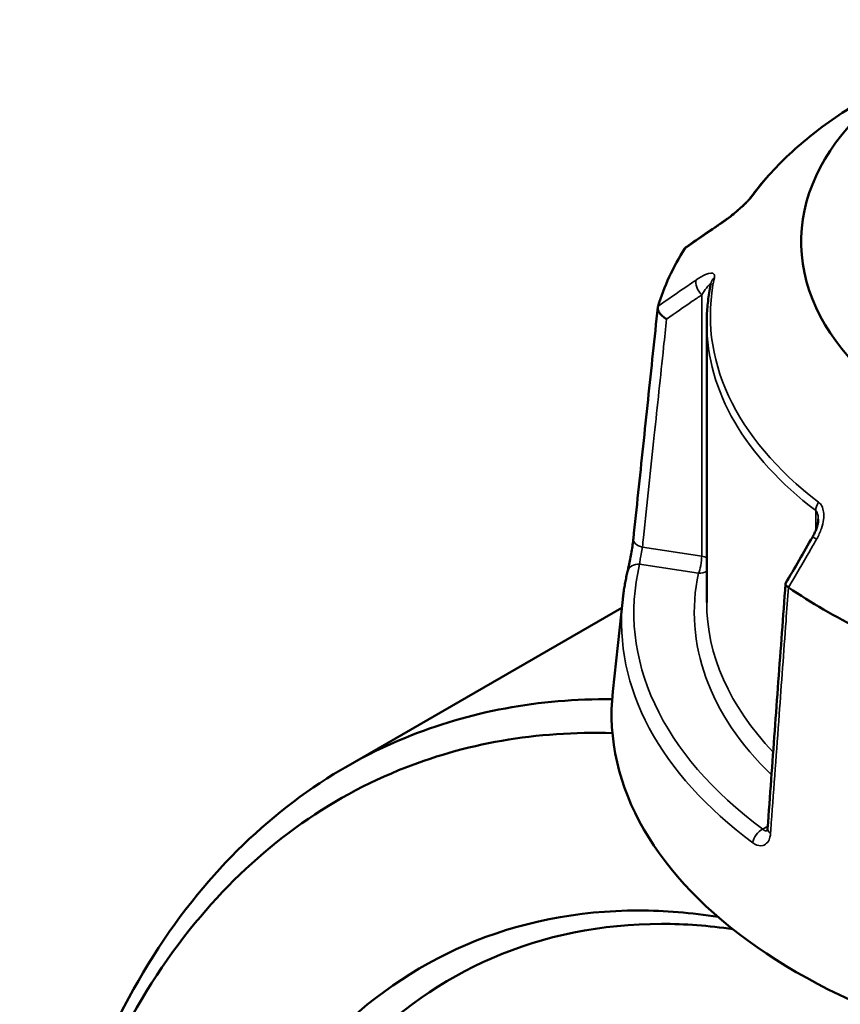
# Model space of a CAD drawing. Header units: millimetres. Extents: x 0 to 926, y 0 to 980.
# Tile 16 of 18: x 643 to 710, y 842 to 921. Entities that reach past the tile are written whole.
import ezdxf

# ---------------------------------------------------------------- set-up
doc = ezdxf.new("R2010")
doc.units = ezdxf.units.MM
doc.layers.add('Visible (ANSI)', color=7, linetype='Continuous', lineweight=50)
doc.layers.add('Visible Narrow (ANSI)', color=7, linetype='Continuous', lineweight=35)

msp = doc.modelspace()

# ---------------------------------------------------------------- linework, layer by layer
at = {"layer": 'Visible (ANSI)'}
for p, q in [((698.768, 896.976), (698.768, 874.494)), ((692.01, 874.725), (691.216, 867.334)), ((691.939, 874.065), (669.721, 861.237))]:
    msp.add_line(p, q, dxfattribs=at)
for centre, major_axis, ratio, start_param, end_param in [((742.118, 903.52), (-35.749, 0), 0.57735, 5.235194, 8.533155), ((11646.808, -9720.547), (-14681.182, 6105.926), 0.781167, 5.814792, 5.815074), ((742.118, 893.518), (-47.999, 0), 0.57735, 5.934582, 6.10819), ((8691.346, -3769.783), (-8000.893, -13857.955), 0.577385, 4.710226, 4.710498), ((742.118, 893.518), (-47.999, 0), 0.57735, 0.698594, 0.872202), ((742.118, 865.512), (51, 0), 0.57735, 3.079689, 6.091704)]:
    msp.add_ellipse(centre, major_axis=major_axis, ratio=ratio, start_param=start_param, end_param=end_param, dxfattribs=at)
for points, knots in [([(711.672, 915.131), (710.883, 914.676), (710.123, 914.202), (708.667, 913.22), (707.97, 912.712), (706.644, 911.665), (706.015, 911.125), (704.827, 910.017), (704.269, 909.448), (703.228, 908.285), (702.745, 907.69), (702.301, 907.083)], [3.1415927, 3.1415927, 3.1415927, 3.1415927, 3.2187165, 3.2187165, 3.2958403, 3.2958403, 3.3729641, 3.3729641, 3.4500879, 3.4500879, 3.5272117, 3.5272117, 3.5272117, 3.5272117]), ([(702.301, 907.083), (702.283, 907.058), (702.258, 907.026), (702.189, 906.943), (702.143, 906.889), (702.023, 906.759), (701.946, 906.679), (701.757, 906.491), (701.641, 906.381), (701.365, 906.13), (701.202, 905.99), (700.881, 905.725), (700.722, 905.6), (700.435, 905.384), (700.305, 905.291), (700.182, 905.206)], [0, 0, 0, 0, 0.0244874, 0.0244874, 0.055663, 0.055663, 0.0953684, 0.0953684, 0.1476219, 0.1476219, 0.2167051, 0.2167051, 0.2857883, 0.2857883, 0.345416, 0.345416, 0.345416, 0.345416]), ([(699.115, 900.206), (699.069, 899.993), (699.027, 899.778), (698.953, 899.349), (698.921, 899.134), (698.866, 898.703), (698.842, 898.488), (698.805, 898.056), (698.792, 897.84), (698.773, 897.408), (698.768, 897.192), (698.768, 896.976)], [3.8031711, 3.8031711, 3.8031711, 3.8031711, 3.8279351, 3.8279351, 3.852699, 3.852699, 3.8774629, 3.8774629, 3.9022269, 3.9022269, 3.9269908, 3.9269908, 3.9269908, 3.9269908]), ([(692.866, 879.614), (692.997, 880.857), (693.128, 882.099), (693.39, 884.585), (693.522, 885.828), (693.784, 888.314), (693.915, 889.557), (694.178, 892.043), (694.309, 893.286), (694.571, 895.771), (694.703, 897.014), (694.834, 898.257)], [1.204615, 1.204615, 1.204615, 1.204615, 1.67053, 1.67053, 2.136446, 2.136446, 2.602361, 2.602361, 3.068276, 3.068276, 3.534191, 3.534191, 3.534191, 3.534191]), ([(695.539, 897.308), (695.538, 897.309), (695.537, 897.31), (695.421, 897.374), (695.313, 897.449), (695.123, 897.617), (695.041, 897.707), (694.914, 897.895), (694.87, 897.99), (694.826, 898.171), (694.826, 898.254), (694.848, 898.328)], [-0.1537126, -0.1537126, -0.1537126, -0.1537126, -0.1532374, -0.1532374, -0.1140917, -0.1140917, -0.0754562, -0.0754562, -0.036958, -0.036958, 0, 0, 0, 0]), ([(707.743, 881.188), (707.743, 881.114), (707.737, 881.031), (707.711, 880.853), (707.692, 880.758), (707.641, 880.564), (707.609, 880.465), (707.535, 880.266), (707.493, 880.165), (707.399, 879.967), (707.347, 879.869), (707.292, 879.772)], [0.1380118, 0.1380118, 0.1380118, 0.1380118, 0.1794926, 0.1794926, 0.2209734, 0.2209734, 0.2624542, 0.2624542, 0.303935, 0.303935, 0.3454158, 0.3454158, 0.3454158, 0.3454158]), ([(692.402, 876.988), (692.425, 877.085), (692.452, 877.206), (692.514, 877.494), (692.549, 877.664), (692.621, 878.028), (692.657, 878.222), (692.725, 878.61), (692.757, 878.804), (692.812, 879.172), (692.835, 879.346), (692.858, 879.54), (692.862, 879.577), (692.866, 879.614)], [0, 0, 0, 0, 0.0559614, 0.0559614, 0.1169179, 0.1169179, 0.1785785, 0.1785785, 0.2397459, 0.2397459, 0.2998994, 0.2998994, 0.3148135, 0.3148135, 0.3148135, 0.3148135]), ([(692.01, 874.725), (692.026, 874.877), (692.044, 875.028), (692.085, 875.331), (692.107, 875.482), (692.155, 875.784), (692.181, 875.935), (692.237, 876.237), (692.268, 876.387), (692.332, 876.688), (692.366, 876.838), (692.402, 876.988)], [2.41809785, 2.41809785, 2.41809785, 2.41809785, 2.43322079, 2.43322079, 2.44834374, 2.44834374, 2.46346668, 2.46346668, 2.47858963, 2.47858963, 2.49371257, 2.49371257, 2.49371257, 2.49371257]), ([(705.105, 875.979), (705.01, 874.666), (704.914, 873.354), (704.723, 870.729), (704.627, 869.417), (704.436, 866.792), (704.34, 865.479), (704.149, 862.854), (704.053, 861.542), (703.862, 858.917), (703.767, 857.605), (703.671, 856.292)], [0.578743, 0.578743, 0.578743, 0.578743, 1.042455, 1.042455, 1.506168, 1.506168, 1.96988, 1.96988, 2.433592, 2.433592, 2.897305, 2.897305, 2.897305, 2.897305]), ([(705.347, 875.706), (705.267, 875.756), (705.206, 875.806), (705.122, 875.9), (705.102, 875.943), (705.106, 875.992), (705.11, 876.004), (705.116, 876.015)], [-0.15359492, -0.15359492, -0.15359492, -0.15359492, -0.11655078, -0.11655078, -0.07796289, -0.07796289, -0.06473026, -0.06473026, -0.06473026, -0.06473026]), ([(691.161, 866.702), (685.282, 866.758), (679.668, 865.717), (668.129, 860.968), (662.456, 856.684), (652.759, 844.8), (648.915, 836.953), (644.507, 820.464), (643.49, 812.198), (643.491, 803.485)], [0.435024, 0.435024, 0.435024, 0.435024, 0.69926, 0.69926, 1.027209, 1.027209, 1.382299, 1.382299, 1.676002, 1.676002, 1.676002, 1.676002]), ([(699.514, 691.65), (696.149, 693.949), (692.832, 696.544), (686.368, 702.27), (683.221, 705.4), (675.764, 713.684), (671.591, 719.103), (665.528, 728.301), (663.405, 731.836), (659.44, 739.104), (657.597, 742.837), (653.924, 751.111), (652.153, 755.679), (649.082, 764.9), (647.782, 769.554), (645.68, 778.842), (644.879, 783.476), (643.796, 792.619), (643.513, 797.129), (643.492, 801.524), (643.45, 810.315), (644.463, 818.648), (648.865, 834.976), (652.646, 842.642), (662.162, 854.244), (667.723, 858.419), (679.291, 863.151), (685.103, 864.155), (691.189, 863.97)], [-3.05978, -3.05978, -3.05978, -3.05978, -2.910774, -2.910774, -2.761767, -2.761767, -2.543798, -2.543798, -2.41558, -2.41558, -2.287363, -2.287363, -2.136519, -2.136519, -1.985675, -1.985675, -1.834831, -1.834831, -1.683987, -1.683987, -1.683987, -1.382299, -1.382299, -1.027209, -1.027209, -0.69926, -0.69926, -0.420959, -0.420959, -0.420959, -0.420959]), ([(703.671, 856.292), (703.668, 856.245), (703.662, 856.203), (703.648, 856.137), (703.64, 856.111), (703.627, 856.079), (703.623, 856.072), (703.623, 856.072)], [0, 0, 0, 0, 0.03145843, 0.03145843, 0.06291686, 0.06291686, 0.09307924, 0.09307924, 0.09307924, 0.09307924]), ([(699.685, 849.178), (697.526, 849.517), (695.395, 849.689), (688.371, 849.698), (683.668, 848.759), (675.263, 845.141), (671.524, 842.544), (666.36, 837.236), (664.615, 835.014), (661.501, 830.105), (660.132, 827.42), (657.8, 821.646), (656.837, 818.558), (655.341, 812.05), (654.807, 808.63), (654.493, 805.083), (653.866, 797.989), (654.125, 790.384), (656.658, 773.011), (659.395, 763.158), (666.803, 745.182), (671.261, 736.987), (682.093, 721.429), (688.617, 714.249), (699.026, 705.661), (702.614, 703.154), (706.237, 701.062)], [-2.813318, -2.813318, -2.813318, -2.813318, -2.699507, -2.699507, -2.430732, -2.430732, -2.17426, -2.17426, -2.023394, -2.023394, -1.872528, -1.872528, -1.721662, -1.721662, -1.570796, -1.570796, -1.570796, -1.269064, -1.269064, -0.896544, -0.896544, -0.559538, -0.559538, -0.18747, -0.18747, 0, 0, 0, 0]), ([(707.803, 703.589), (704.277, 705.624), (700.788, 708.062), (690.659, 716.412), (684.309, 723.392), (673.755, 738.523), (669.407, 746.496), (662.169, 763.999), (659.486, 773.601), (656.985, 790.547), (656.717, 797.972), (657.314, 804.904), (657.612, 808.37), (658.126, 811.713), (659.572, 818.077), (660.504, 821.099), (662.768, 826.75), (664.098, 829.38), (667.128, 834.19), (668.827, 836.369), (673.86, 841.574), (677.508, 844.125), (685.714, 847.684), (690.307, 848.612), (697.013, 848.614), (698.931, 848.474), (700.873, 848.194)], [0, 0, 0, 0, 0.18747, 0.18747, 0.559538, 0.559538, 0.896544, 0.896544, 1.269064, 1.269064, 1.570796, 1.570796, 1.570796, 1.721662, 1.721662, 1.872528, 1.872528, 2.023394, 2.023394, 2.17426, 2.17426, 2.430732, 2.430732, 2.699507, 2.699507, 2.804424, 2.804424, 2.804424, 2.804424])]:
    msp.add_open_spline(points, degree=3, knots=knots, dxfattribs=at)
for points in [[(697.015, 902.998), (697.012, 902.993), (697.009, 902.989), (697.006, 902.984)], [(697.015, 902.998), (697.041, 903.037), (697.076, 903.072), (697.117, 903.1)], [(694.852, 898.343), (694.851, 898.338), (694.849, 898.333), (694.848, 898.328)], [(705.347, 875.706), (705.352, 875.703), (705.358, 875.699), (705.363, 875.695)]]:
    msp.add_open_spline(points, degree=3, dxfattribs=at)
at = {"layer": 'Visible Narrow (ANSI)'}
for p, q in [((698.367, 899.251), (698.367, 878.214)), ((707.54, 881.881), (707.54, 880.282)), ((698.367, 878.214), (693.601, 878.951)), ((693.374, 877.572), (698.108, 876.84)), ((703.684, 856.468), (703.277, 856.233))]:
    msp.add_line(p, q, dxfattribs=at)
for centre, major_axis, ratio, start_param, end_param in [((742.118, 897.553), (43.057, 0), 0.57735, 2.356194, 2.741814), ((703.108, 906.492), (-0.807, 0.591), 0.752113, 6.000963, 6.283185), ((700.748, 904.382), (-0.566, 0.824), 0.557115, 0, 0.25272), ((698.626, 899.809), (-0.566, 0.824), 0.557115, 0.384237, 1.889275), ((742.118, 897.553), (-43.057, 0), 0.57735, 6.159366, 6.930604), ((700.093, 899.996), (-0.978, 0.211), 0.810246, 5.670703, 6.283185), ((742.118, 896.976), (-43.35, 0), 0.57735, 0, 0.647418), ((708.338, 882.229), (0.607, 0.795), 0.651273, 1.649988, 2.435386), ((693.86, 879.509), (-0.994, 0.105), 0.59362, 0, 1.370616), ((708.157, 879.271), (-0.865, 0.501), 0.00177, 5.393628, 6.283185), ((742.118, 873.677), (-49.209, 0), 0.57735, 6.145667, 6.944302), ((693.374, 876.755), (-0.972, 0.233), 0.808788, 4.903881, 6.283185), ((698.108, 877.656), (-0.153, -0.988), 0.211325, 0.631914, 2.202711), ((698.108, 877.656), (-1, 0), 0.57735, 3.990955, 4.45059), ((742.118, 873.677), (-44.35, 0), 0.57735, 6.159366, 6.819056), ((698.108, 877.656), (0.978, -0.211), 0.810246, 4.885305, 5.613546), ((742.118, 872.932), (-50.205, 0), 0.57735, 6.221282, 6.944302), ((742.118, 874.494), (-43.35, 0), 0.57735, 0, 0.50213), ((703.277, 855.417), (0.596, 0.803), 0.644466, 0.855759, 2.339289), ((704.668, 856.22), (-0.997, 0.073), 0.524643, 0, 0.742118)]:
    msp.add_ellipse(centre, major_axis=major_axis, ratio=ratio, start_param=start_param, end_param=end_param, dxfattribs=at)
for points, knots in [([(700.085, 905.101), (700.3, 905.249), (700.526, 905.416), (700.948, 905.749), (701.142, 905.909), (701.464, 906.192), (701.592, 906.308), (701.852, 906.555), (701.983, 906.685), (702.189, 906.904), (702.27, 906.995), (702.383, 907.132), (702.422, 907.182), (702.456, 907.229)], [-0.345416, -0.345416, -0.345416, -0.345416, -0.2513157, -0.2513157, -0.1744041, -0.1744041, -0.1229221, -0.1229221, -0.0672144, -0.0672144, -0.0258517, -0.0258517, 0, 0, 0, 0]), ([(697.006, 902.984), (697.78, 903.517), (698.554, 904.049), (699.328, 904.581), (699.581, 904.754), (699.833, 904.928), (700.085, 905.101)], [-1.9791464, -1.9791464, -1.9791464, -1.9791464, -1.6399942, -1.6399942, -1.6399942, -1.52956, -1.52956, -1.52956, -1.52956]), ([(697.928, 900.455), (697.676, 900.282), (697.424, 900.109), (697.173, 899.936), (696.399, 899.405), (695.626, 898.874), (694.852, 898.343)], [-2.74525, -2.74525, -2.74525, -2.74525, -2.6347843, -2.6347843, -2.6347843, -2.2956636, -2.2956636, -2.2956636, -2.2956636]), ([(699.391, 900.623), (699.417, 900.745), (699.41, 900.84), (699.279, 901.07), (699.002, 901.027), (698.452, 900.788), (698.196, 900.638), (697.928, 900.455)], [-0.3454168, -0.3454168, -0.3454168, -0.3454168, -0.2827888, -0.2827888, -0.1173418, -0.1173418, 0, 0, 0, 0]), ([(698.367, 899.251), (698.501, 899.456), (698.629, 899.643), (698.904, 900.016), (699.043, 900.177), (699.096, 900.162), (699.101, 900.158), (699.103, 900.152)], [0, 0, 0, 0, 0.1173418, 0.1173418, 0.2827888, 0.2827888, 0.3014145, 0.3014145, 0.3014145, 0.3014145]), ([(695.539, 897.308), (696.23, 897.783), (696.92, 898.257), (697.611, 898.732), (697.863, 898.905), (698.115, 899.078), (698.367, 899.251)], [2.3321299, 2.3321299, 2.3321299, 2.3321299, 2.6347843, 2.6347843, 2.6347843, 2.74525, 2.74525, 2.74525, 2.74525]), ([(693.601, 878.951), (693.628, 879.208), (693.655, 879.464), (693.972, 882.463), (694.261, 885.204), (694.551, 887.946), (694.8, 890.311), (695.05, 892.676), (695.38, 895.797), (695.46, 896.553), (695.539, 897.308)], [1.204615, 1.204615, 1.204615, 1.204615, 1.300862, 1.300862, 2.32853, 2.32853, 2.32853, 3.215225, 3.215225, 3.498434, 3.498434, 3.498434, 3.498434]), ([(707.613, 879.588), (707.771, 879.861), (707.903, 880.149), (708.083, 880.684), (708.142, 880.928), (708.191, 881.332), (708.197, 881.493), (708.174, 881.817), (708.142, 881.981), (708.043, 882.236), (707.988, 882.335), (707.875, 882.473), (707.827, 882.52), (707.774, 882.56)], [-0.3454158, -0.3454158, -0.3454158, -0.3454158, -0.2508172, -0.2508172, -0.1741557, -0.1741557, -0.1230504, -0.1230504, -0.0672144, -0.0672144, -0.0258517, -0.0258517, 0, 0, 0, 0]), ([(707.54, 881.881), (707.566, 881.861), (707.59, 881.835), (707.645, 881.755), (707.672, 881.693), (707.72, 881.524), (707.736, 881.41), (707.742, 881.255), (707.743, 881.222), (707.743, 881.188)], [0, 0, 0, 0, 0.0258517, 0.0258517, 0.0672144, 0.0672144, 0.1230504, 0.1230504, 0.1380118, 0.1380118, 0.1380118, 0.1380118]), ([(705.363, 875.695), (705.929, 876.674), (706.494, 877.653), (707.06, 878.632), (707.244, 878.951), (707.429, 879.269), (707.613, 879.588)], [-1.9791464, -1.9791464, -1.9791464, -1.9791464, -1.6399911, -1.6399911, -1.6399911, -1.52956, -1.52956, -1.52956, -1.52956]), ([(693.374, 877.572), (693.376, 877.631), (693.381, 877.703), (693.405, 877.911), (693.428, 878.062), (693.492, 878.423), (693.535, 878.636), (693.583, 878.865), (693.592, 878.909), (693.601, 878.951)], [0, 0, 0, 0, 0.0604374, 0.0604374, 0.1571372, 0.1571372, 0.282847, 0.282847, 0.3148135, 0.3148135, 0.3148135, 0.3148135]), ([(703.908, 855.92), (703.927, 856.192), (703.947, 856.464), (704.179, 859.646), (704.39, 862.554), (704.602, 865.463), (704.784, 867.973), (704.967, 870.483), (705.215, 873.897), (705.281, 874.802), (705.347, 875.706)], [-2.897305, -2.897305, -2.897305, -2.897305, -2.801058, -2.801058, -1.77339, -1.77339, -1.77339, -0.886695, -0.886695, -0.567139, -0.567139, -0.567139, -0.567139]), ([(703.64, 856.113), (703.637, 856.112), (703.635, 856.112), (703.539, 856.085), (703.435, 856.11), (703.318, 856.197), (703.297, 856.214), (703.277, 856.233)], [0.1824385, 0.1824385, 0.1824385, 0.1824385, 0.1852099, 0.1852099, 0.2922201, 0.2922201, 0.3148111, 0.3148111, 0.3148111, 0.3148111]), ([(702.491, 855.135), (702.538, 855.1), (702.586, 855.068), (702.86, 854.91), (703.089, 854.868), (703.439, 854.961), (703.573, 855.056), (703.756, 855.309), (703.818, 855.446), (703.883, 855.701), (703.899, 855.808), (703.908, 855.92)], [-0.3148111, -0.3148111, -0.3148111, -0.3148111, -0.2922201, -0.2922201, -0.1852099, -0.1852099, -0.1028944, -0.1028944, -0.0395748, -0.0395748, 0, 0, 0, 0])]:
    msp.add_open_spline(points, degree=3, knots=knots, dxfattribs=at)

doc.saveas('drawing.dxf')
